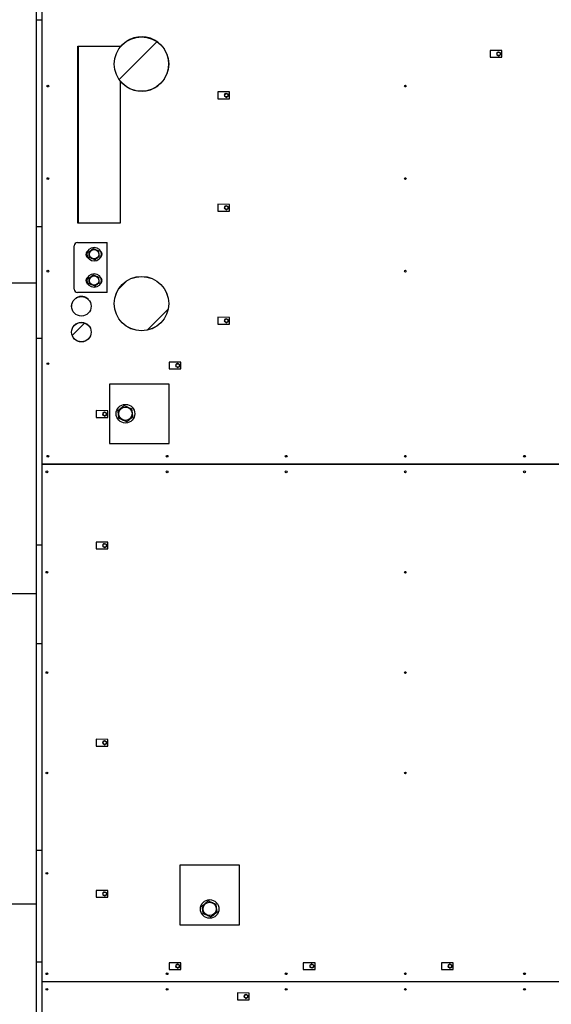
# Model space of a CAD drawing. Header units: millimetres. Extents: x 0 to 841, y 0 to 594.
# Tile 5 of 84: x 253 to 287, y 133 to 196. Entities that reach past the tile are written whole.
import ezdxf

# ---------------------------------------------------------------- set-up
doc = ezdxf.new("R2010")
doc.units = ezdxf.units.MM
doc.layers.add('TRAIT-FINS', color=9, linetype='Continuous')
doc.layers.add('TRAIT-FORT', color=4, linetype='Continuous', lineweight=25)

msp = doc.modelspace()

# ---------------------------------------------------------------- hatches: boundary and pattern name
at = {"layer": 'TRAIT-FINS'}
h = msp.add_hatch(dxfattribs=at)
h.set_pattern_fill('ANSI31', color=9, angle=3e-322, style=0)
edge = h.paths.add_edge_path(flags=0)
edge.add_arc((261.114, 193.311), 1.751, 0, 360)
h = msp.add_hatch(dxfattribs=at)
h.set_pattern_fill('ANSI31', color=9, angle=3e-322, style=0)
edge = h.paths.add_edge_path(flags=0)
edge.add_arc((261.114, 177.881), 1.751, 0, 360)
h = msp.add_hatch(dxfattribs=at)
h.set_pattern_fill('ANSI31', color=9, angle=3e-322, style=0)
edge = h.paths.add_edge_path(flags=0)
edge.add_arc((257.244, 177.711), 0.63, 0, 360)
h = msp.add_hatch(dxfattribs=at)
h.set_pattern_fill('ANSI31', color=9, angle=3e-322, style=0)
edge = h.paths.add_edge_path(flags=0)
edge.add_arc((257.244, 176.045), 0.63, 0, 360)

# ---------------------------------------------------------------- linework, layer by layer
at = {"layer": 'TRAIT-FORT', "color": 4, "linetype": 'Continuous', "lineweight": 25}
for p, q in [((254.692, 204.216), (254.692, 167.553)), ((254.35, 179.221), (254.35, 199.221)), ((254.35, 196.154), (254.692, 196.154)), ((257.026, 194.473), (259.738, 194.473)), ((257.026, 183.057), (257.026, 194.473)), ((257.033, 194.473), (257.033, 183.057)), ((259.738, 194.473), (259.738, 194.4)), ((259.738, 194.4), (259.738, 194.393)), ((283.546, 194.189), (283.546, 193.748)), ((284.304, 194.18), (283.546, 194.189)), ((284.304, 193.748), (284.304, 194.18)), ((283.546, 193.748), (284.304, 193.748)), ((259.738, 192.228), (259.738, 183.057)), ((266.024, 191.524), (266.024, 191.083)), ((266.782, 191.515), (266.024, 191.524)), ((266.024, 191.083), (266.782, 191.083)), ((266.782, 191.083), (266.782, 191.515)), ((266.024, 184.281), (266.024, 183.84)), ((266.782, 184.272), (266.024, 184.281)), ((266.782, 183.84), (266.782, 184.272)), ((266.024, 183.84), (266.782, 183.84)), ((254.692, 182.821), (254.35, 182.821)), ((259.738, 183.057), (257.026, 183.057)), ((256.789, 178.817), (256.789, 181.611)), ((257.001, 181.822), (258.906, 181.822)), ((258.906, 178.605), (258.906, 181.822)), ((234.35, 179.221), (254.35, 179.221)), ((254.35, 159.221), (254.35, 179.221)), ((258.906, 178.605), (257.001, 178.605)), ((256.619, 177.793), (256.615, 177.716)), ((256.615, 177.716), (256.615, 177.694)), ((266.024, 177.004), (266.024, 176.563)), ((266.782, 176.995), (266.024, 177.004)), ((266.782, 176.563), (266.782, 176.995)), ((266.024, 176.563), (266.782, 176.563)), ((254.35, 175.654), (254.692, 175.654)), ((262.891, 174.119), (262.891, 173.678)), ((263.649, 174.11), (262.891, 174.119)), ((263.649, 173.678), (263.649, 174.11)), ((262.891, 173.678), (263.649, 173.678)), ((262.898, 172.704), (259.065, 172.704)), ((259.065, 172.704), (259.065, 168.871)), ((262.898, 168.871), (262.898, 172.704)), ((258.194, 170.989), (258.194, 170.549)), ((258.952, 170.981), (258.194, 170.989)), ((258.952, 170.549), (258.952, 170.981)), ((258.194, 170.549), (258.952, 170.549)), ((259.065, 168.871), (262.898, 168.871)), ((254.692, 167.553), (321.692, 167.553)), ((254.692, 167.553), (254.692, 167.546)), ((254.692, 167.546), (254.692, 134.22)), ((254.692, 167.546), (321.692, 167.546)), ((258.194, 162.523), (258.194, 162.082)), ((258.952, 162.514), (258.194, 162.523)), ((258.952, 162.082), (258.952, 162.514)), ((254.692, 162.321), (254.35, 162.321)), ((258.194, 162.082), (258.952, 162.082)), ((234.35, 159.221), (254.35, 159.221)), ((254.35, 139.221), (254.35, 159.221)), ((254.35, 155.988), (254.692, 155.988)), ((258.194, 149.823), (258.194, 149.383)), ((258.952, 149.814), (258.194, 149.823)), ((258.952, 149.383), (258.952, 149.814)), ((258.194, 149.383), (258.952, 149.383)), ((254.692, 142.654), (254.35, 142.654)), ((267.42, 141.706), (263.587, 141.706)), ((263.587, 141.706), (263.587, 137.873)), ((267.42, 137.873), (267.42, 141.706)), ((258.194, 140.087), (258.194, 139.646)), ((258.952, 140.078), (258.194, 140.087)), ((258.194, 139.646), (258.952, 139.646)), ((258.952, 139.646), (258.952, 140.078)), ((234.35, 139.221), (254.35, 139.221)), ((254.35, 119.221), (254.35, 139.221)), ((263.587, 137.873), (267.42, 137.873)), ((254.35, 135.488), (254.692, 135.488)), ((262.891, 135.43), (262.891, 134.99)), ((263.649, 135.421), (262.891, 135.43)), ((263.649, 134.99), (263.649, 135.421)), ((271.526, 135.43), (271.526, 134.99)), ((272.284, 135.421), (271.526, 135.43)), ((272.284, 134.99), (272.284, 135.421)), ((280.419, 135.43), (280.419, 134.99)), ((281.176, 135.421), (280.419, 135.43)), ((281.176, 134.99), (281.176, 135.421)), ((262.891, 134.99), (263.649, 134.99)), ((271.526, 134.99), (272.284, 134.99)), ((280.419, 134.99), (281.176, 134.99)), ((254.692, 134.22), (321.692, 134.22)), ((254.692, 134.22), (254.692, 134.213)), ((254.692, 134.213), (321.692, 134.213)), ((254.692, 134.213), (254.692, 103.883)), ((268.047, 133.472), (267.29, 133.481)), ((267.29, 133.481), (267.29, 133.041)), ((268.047, 133.041), (268.047, 133.472)), ((267.29, 133.041), (268.047, 133.041))]:
    msp.add_line(p, q, dxfattribs=at)
for centre, radius in [((261.114, 193.311), 1.751), ((284.093, 193.969), 0.111), ((255.092, 191.895), 0.0567), ((278.092, 191.895), 0.0567), ((266.571, 191.304), 0.111), ((255.092, 185.935), 0.0567), ((278.092, 185.935), 0.0567), ((266.571, 184.06), 0.111), ((258.064, 181.063), 0.45), ((258.064, 181.063), 0.301), ((255.092, 179.974), 0.0567), ((258.064, 179.368), 0.45), ((258.064, 179.368), 0.301), ((261.115, 177.886), 1.751), ((261.114, 177.881), 1.751), ((278.092, 179.974), 0.0567), ((257.244, 177.711), 0.63), ((257.244, 176.05), 0.63), ((257.244, 176.045), 0.63), ((266.571, 176.783), 0.111), ((255.092, 174.014), 0.0567), ((263.438, 173.899), 0.111), ((260.081, 170.792), 0.6), ((258.741, 170.769), 0.111), ((260.081, 170.792), 0.428), ((255.092, 168.053), 0.0567), ((262.759, 168.053), 0.0567), ((270.426, 168.053), 0.0567), ((278.092, 168.053), 0.0567), ((285.759, 168.053), 0.0567), ((255.026, 167.046), 0.0567), ((262.759, 167.046), 0.0567), ((270.426, 167.046), 0.0567), ((278.092, 167.046), 0.0567), ((285.759, 167.046), 0.0567), ((258.741, 162.303), 0.111), ((255.026, 160.581), 0.0567), ((278.092, 160.581), 0.0567), ((255.026, 154.116), 0.0567), ((278.092, 154.116), 0.0567), ((258.741, 149.603), 0.111), ((255.026, 147.65), 0.0567), ((278.092, 147.65), 0.0567), ((255.026, 141.185), 0.0567), ((258.741, 139.867), 0.111), ((265.5, 138.892), 0.6), ((265.5, 138.892), 0.428), ((263.438, 135.21), 0.111), ((272.073, 135.21), 0.111), ((280.966, 135.21), 0.111), ((255.026, 134.72), 0.0567), ((262.759, 134.72), 0.0567), ((270.426, 134.72), 0.0567), ((278.092, 134.72), 0.0567), ((285.759, 134.72), 0.0567), ((255.026, 133.713), 0.0567), ((262.759, 133.713), 0.0567), ((267.837, 133.261), 0.111), ((270.426, 133.713), 0.0567), ((278.092, 133.713), 0.0567), ((285.759, 133.713), 0.0567)]:
    msp.add_circle(centre, radius, dxfattribs=at)
for centre, radius, start, end in [((261.115, 193.317), 1.751, 218.18513, 141.81487), ((257.001, 181.611), 0.212, 90.00017, 179.99983), ((257.805, 181.06), 0.265, 120.75111, 240.99264), ((258.313, 181.06), 0.265, 301.10386, 57.764), ((257.805, 179.367), 0.265, 120.47028, 240.73719), ((258.313, 179.367), 0.265, 301.38469, 58.09993), ((257.001, 178.817), 0.212, 180.00017, 269.99983), ((257.244, 177.716), 0.63, 42.60191, 121.20111)]:
    msp.add_arc(centre, radius, start, end, dxfattribs=at)
for points, knots in [([(284.093, 194.104), (284.073, 194.091), (284.034, 194.069), (283.995, 194.047), (283.977, 194.036)], [0, 0, 0, 0, 0.534903, 1, 1, 1, 1]), ([(284.093, 194.104), (284.114, 194.091), (284.153, 194.069), (284.192, 194.047), (284.21, 194.036)], [0, 0, 0, 0, 0.534903, 1, 1, 1, 1]), ([(283.977, 194.036), (283.977, 194.019), (283.977, 193.979), (283.977, 193.933), (283.977, 193.906), (283.977, 193.901)], [0, 0, 0, 0, 0.385107, 0.894037, 1, 1, 1, 1]), ([(284.093, 193.834), (284.073, 193.846), (284.034, 193.869), (283.995, 193.891), (283.977, 193.901)], [0, 0, 0, 0, 0.534903, 1, 1, 1, 1]), ([(284.093, 193.834), (284.114, 193.846), (284.153, 193.869), (284.192, 193.891), (284.21, 193.901)], [0, 0, 0, 0, 0.534903, 1, 1, 1, 1]), ([(284.21, 194.036), (284.21, 194.019), (284.21, 193.979), (284.21, 193.933), (284.21, 193.906), (284.21, 193.901)], [0, 0, 0, 0, 0.385107, 0.894037, 1, 1, 1, 1]), ([(266.571, 191.438), (266.55, 191.426), (266.511, 191.404), (266.473, 191.381), (266.455, 191.371)], [0, 0, 0, 0, 0.534903, 1, 1, 1, 1]), ([(266.455, 191.371), (266.455, 191.354), (266.455, 191.314), (266.455, 191.268), (266.455, 191.241), (266.455, 191.236)], [0, 0, 0, 0, 0.385086, 0.895845, 1, 1, 1, 1]), ([(266.571, 191.169), (266.55, 191.181), (266.511, 191.203), (266.473, 191.226), (266.455, 191.236)], [0, 0, 0, 0, 0.534903, 1, 1, 1, 1]), ([(266.571, 191.438), (266.592, 191.426), (266.631, 191.404), (266.67, 191.381), (266.688, 191.371)], [0, 0, 0, 0, 0.534903, 1, 1, 1, 1]), ([(266.571, 191.169), (266.592, 191.181), (266.631, 191.203), (266.67, 191.226), (266.688, 191.236)], [0, 0, 0, 0, 0.534903, 1, 1, 1, 1]), ([(266.688, 191.371), (266.688, 191.354), (266.688, 191.314), (266.688, 191.268), (266.688, 191.241), (266.688, 191.236)], [0, 0, 0, 0, 0.385086, 0.895845, 1, 1, 1, 1]), ([(266.571, 184.195), (266.55, 184.183), (266.511, 184.161), (266.473, 184.138), (266.455, 184.128)], [0, 0, 0, 0, 0.534903, 1, 1, 1, 1]), ([(266.455, 184.128), (266.455, 184.111), (266.455, 184.071), (266.455, 184.025), (266.455, 183.998), (266.455, 183.993)], [0, 0, 0, 0, 0.385086, 0.895845, 1, 1, 1, 1]), ([(266.571, 183.926), (266.55, 183.938), (266.511, 183.96), (266.473, 183.983), (266.455, 183.993)], [0, 0, 0, 0, 0.534903, 1, 1, 1, 1]), ([(266.571, 184.195), (266.592, 184.183), (266.631, 184.161), (266.67, 184.138), (266.688, 184.128)], [0, 0, 0, 0, 0.534903, 1, 1, 1, 1]), ([(266.571, 183.926), (266.592, 183.938), (266.631, 183.96), (266.67, 183.983), (266.688, 183.993)], [0, 0, 0, 0, 0.534903, 1, 1, 1, 1]), ([(266.688, 184.128), (266.688, 184.111), (266.688, 184.071), (266.688, 184.025), (266.688, 183.998), (266.688, 183.993)], [0, 0, 0, 0, 0.385086, 0.895845, 1, 1, 1, 1]), ([(258.019, 181.426), (257.993, 181.407), (257.942, 181.369), (257.866, 181.311), (257.794, 181.256), (257.749, 181.223), (257.727, 181.206)], [0, 0, 0, 0, 0.264624, 0.535208, 0.765319, 1, 1, 1, 1]), ([(258.019, 181.426), (258.048, 181.414), (258.107, 181.389), (258.195, 181.352), (258.278, 181.317), (258.33, 181.295), (258.355, 181.284)], [0, 0, 0, 0, 0.264642, 0.534997, 0.765323, 1, 1, 1, 1]), ([(257.772, 180.843), (257.766, 180.889), (257.757, 180.966), (257.743, 181.076), (257.734, 181.151), (257.728, 181.194), (257.727, 181.206)], [0, 0, 0, 0, 0.38614, 0.63839, 0.897054, 1, 1, 1, 1]), ([(258.109, 180.7), (258.08, 180.713), (258.021, 180.738), (257.933, 180.775), (257.849, 180.81), (257.798, 180.832), (257.772, 180.843)], [0, 0, 0, 0, 0.264601, 0.5349152, 0.7652058, 1, 1, 1, 1]), ([(258.109, 180.7), (258.134, 180.72), (258.185, 180.758), (258.261, 180.816), (258.334, 180.87), (258.378, 180.904), (258.401, 180.921)], [0, 0, 0, 0, 0.264624, 0.534796, 0.765319, 1, 1, 1, 1]), ([(258.401, 180.921), (258.395, 180.967), (258.385, 181.044), (258.372, 181.155), (258.362, 181.229), (258.357, 181.272), (258.355, 181.284)], [0, 0, 0, 0, 0.386148, 0.638369, 0.897715, 1, 1, 1, 1]), ([(258.019, 179.731), (257.993, 179.712), (257.942, 179.673), (257.866, 179.616), (257.794, 179.561), (257.749, 179.528), (257.727, 179.511)], [0, 0, 0, 0, 0.264525, 0.534869, 0.765421, 1, 1, 1, 1]), ([(257.772, 179.148), (257.766, 179.194), (257.757, 179.271), (257.743, 179.381), (257.734, 179.456), (257.728, 179.499), (257.727, 179.511)], [0, 0, 0, 0, 0.386135, 0.638382, 0.897733, 1, 1, 1, 1]), ([(258.019, 179.731), (258.048, 179.719), (258.107, 179.694), (258.194, 179.657), (258.278, 179.622), (258.329, 179.6), (258.355, 179.589)], [0, 0, 0, 0, 0.264493, 0.5350721, 0.7653611, 1, 1, 1, 1]), ([(258.401, 179.226), (258.395, 179.272), (258.385, 179.349), (258.371, 179.46), (258.362, 179.534), (258.357, 179.577), (258.355, 179.589)], [0, 0, 0, 0, 0.386394, 0.63881, 0.897665, 1, 1, 1, 1]), ([(258.109, 179.005), (258.08, 179.018), (258.021, 179.043), (257.933, 179.08), (257.849, 179.115), (257.798, 179.137), (257.772, 179.148)], [0, 0, 0, 0, 0.264755, 0.534912, 0.76536, 1, 1, 1, 1]), ([(258.109, 179.005), (258.134, 179.025), (258.185, 179.064), (258.261, 179.121), (258.334, 179.176), (258.378, 179.209), (258.401, 179.226)], [0, 0, 0, 0, 0.264822, 0.535057, 0.765516, 1, 1, 1, 1]), ([(266.571, 176.918), (266.55, 176.906), (266.511, 176.884), (266.473, 176.861), (266.455, 176.851)], [0, 0, 0, 0, 0.534903, 1, 1, 1, 1]), ([(266.455, 176.851), (266.455, 176.834), (266.455, 176.794), (266.455, 176.748), (266.455, 176.721), (266.455, 176.716)], [0, 0, 0, 0, 0.385444, 0.895748, 1, 1, 1, 1]), ([(266.571, 176.649), (266.55, 176.661), (266.511, 176.683), (266.473, 176.706), (266.455, 176.716)], [0, 0, 0, 0, 0.534903, 1, 1, 1, 1]), ([(266.571, 176.918), (266.592, 176.906), (266.631, 176.884), (266.67, 176.861), (266.688, 176.851)], [0, 0, 0, 0, 0.534903, 1, 1, 1, 1]), ([(266.571, 176.649), (266.592, 176.661), (266.631, 176.683), (266.67, 176.706), (266.688, 176.716)], [0, 0, 0, 0, 0.534903, 1, 1, 1, 1]), ([(266.688, 176.851), (266.688, 176.834), (266.688, 176.794), (266.688, 176.748), (266.688, 176.721), (266.688, 176.716)], [0, 0, 0, 0, 0.385444, 0.895748, 1, 1, 1, 1]), ([(263.438, 174.033), (263.418, 174.021), (263.379, 173.999), (263.34, 173.976), (263.322, 173.966)], [0, 0, 0, 0, 0.534504, 1, 1, 1, 1]), ([(263.322, 173.966), (263.322, 173.949), (263.322, 173.909), (263.322, 173.863), (263.322, 173.836), (263.322, 173.831)], [0, 0, 0, 0, 0.385444, 0.895748, 1, 1, 1, 1]), ([(263.438, 173.764), (263.418, 173.776), (263.379, 173.799), (263.34, 173.821), (263.322, 173.831)], [0, 0, 0, 0, 0.534504, 1, 1, 1, 1]), ([(263.438, 174.033), (263.459, 174.021), (263.498, 173.999), (263.537, 173.976), (263.555, 173.966)], [0, 0, 0, 0, 0.534903, 1, 1, 1, 1]), ([(263.438, 173.764), (263.459, 173.776), (263.498, 173.799), (263.537, 173.821), (263.555, 173.831)], [0, 0, 0, 0, 0.534903, 1, 1, 1, 1]), ([(263.555, 173.966), (263.555, 173.949), (263.555, 173.909), (263.555, 173.863), (263.555, 173.836), (263.555, 173.831)], [0, 0, 0, 0, 0.385444, 0.895748, 1, 1, 1, 1]), ([(260.017, 171.308), (259.981, 171.281), (259.908, 171.226), (259.801, 171.144), (259.698, 171.066), (259.635, 171.019), (259.603, 170.994)], [0, 0, 0, 0, 0.264626, 0.534899, 0.765368, 1, 1, 1, 1]), ([(260.017, 171.308), (260.059, 171.29), (260.143, 171.255), (260.267, 171.202), (260.386, 171.152), (260.459, 171.121), (260.496, 171.106)], [0, 0, 0, 0, 0.264644, 0.53492, 0.765294, 1, 1, 1, 1]), ([(258.741, 170.904), (258.72, 170.892), (258.681, 170.869), (258.643, 170.847), (258.624, 170.837)], [0, 0, 0, 0, 0.534903, 1, 1, 1, 1]), ([(258.624, 170.837), (258.624, 170.82), (258.624, 170.78), (258.624, 170.733), (258.624, 170.706), (258.624, 170.702)], [0, 0, 0, 0, 0.385097, 0.894941, 1, 1, 1, 1]), ([(258.741, 170.635), (258.72, 170.647), (258.681, 170.669), (258.643, 170.691), (258.624, 170.702)], [0, 0, 0, 0, 0.534689, 1, 1, 1, 1]), ([(258.741, 170.904), (258.762, 170.892), (258.801, 170.869), (258.84, 170.847), (258.858, 170.837)], [0, 0, 0, 0, 0.534903, 1, 1, 1, 1]), ([(258.741, 170.635), (258.762, 170.647), (258.801, 170.669), (258.84, 170.691), (258.858, 170.702)], [0, 0, 0, 0, 0.534689, 1, 1, 1, 1]), ([(258.858, 170.837), (258.858, 170.82), (258.858, 170.78), (258.858, 170.733), (258.858, 170.706), (258.858, 170.702)], [0, 0, 0, 0, 0.385097, 0.894941, 1, 1, 1, 1]), ([(259.667, 170.479), (259.663, 170.511), (259.655, 170.577), (259.641, 170.688), (259.625, 170.812), (259.612, 170.917), (259.605, 170.978), (259.603, 170.994)], [0, 0, 0, 0, 0.19314, 0.388381, 0.640697, 0.899633, 1, 1, 1, 1]), ([(260.56, 170.59), (260.556, 170.623), (260.548, 170.688), (260.534, 170.799), (260.519, 170.923), (260.505, 171.028), (260.498, 171.089), (260.496, 171.106)], [0, 0, 0, 0, 0.193128, 0.388387, 0.640691, 0.899646, 1, 1, 1, 1]), ([(260.145, 170.277), (260.104, 170.294), (260.02, 170.33), (259.895, 170.382), (259.777, 170.432), (259.704, 170.463), (259.667, 170.479)], [0, 0, 0, 0, 0.264672, 0.534978, 0.765377, 1, 1, 1, 1]), ([(260.145, 170.277), (260.181, 170.304), (260.254, 170.359), (260.362, 170.44), (260.465, 170.518), (260.528, 170.566), (260.56, 170.59)], [0, 0, 0, 0, 0.264625, 0.534898, 0.765462, 1, 1, 1, 1]), ([(258.741, 162.437), (258.72, 162.425), (258.681, 162.403), (258.643, 162.38), (258.624, 162.37)], [0, 0, 0, 0, 0.534903, 1, 1, 1, 1]), ([(258.624, 162.37), (258.624, 162.353), (258.624, 162.313), (258.624, 162.267), (258.624, 162.24), (258.624, 162.235)], [0, 0, 0, 0, 0.385444, 0.895748, 1, 1, 1, 1]), ([(258.741, 162.437), (258.762, 162.425), (258.801, 162.403), (258.84, 162.38), (258.858, 162.37)], [0, 0, 0, 0, 0.534903, 1, 1, 1, 1]), ([(258.858, 162.37), (258.858, 162.353), (258.858, 162.313), (258.858, 162.267), (258.858, 162.24), (258.858, 162.235)], [0, 0, 0, 0, 0.385444, 0.895748, 1, 1, 1, 1]), ([(258.741, 162.168), (258.72, 162.18), (258.681, 162.202), (258.643, 162.225), (258.624, 162.235)], [0, 0, 0, 0, 0.534903, 1, 1, 1, 1]), ([(258.741, 162.168), (258.762, 162.18), (258.801, 162.202), (258.84, 162.225), (258.858, 162.235)], [0, 0, 0, 0, 0.534903, 1, 1, 1, 1]), ([(258.741, 149.737), (258.72, 149.725), (258.681, 149.703), (258.643, 149.68), (258.624, 149.67)], [0, 0, 0, 0, 0.534442, 1, 1, 1, 1]), ([(258.741, 149.737), (258.762, 149.725), (258.801, 149.703), (258.84, 149.68), (258.858, 149.67)], [0, 0, 0, 0, 0.534442, 1, 1, 1, 1]), ([(258.624, 149.67), (258.624, 149.653), (258.624, 149.613), (258.624, 149.567), (258.624, 149.54), (258.624, 149.535)], [0, 0, 0, 0, 0.385454, 0.894844, 1, 1, 1, 1]), ([(258.741, 149.468), (258.72, 149.48), (258.681, 149.502), (258.643, 149.525), (258.624, 149.535)], [0, 0, 0, 0, 0.534903, 1, 1, 1, 1]), ([(258.741, 149.468), (258.762, 149.48), (258.801, 149.502), (258.84, 149.525), (258.858, 149.535)], [0, 0, 0, 0, 0.534903, 1, 1, 1, 1]), ([(258.858, 149.67), (258.858, 149.653), (258.858, 149.613), (258.858, 149.567), (258.858, 149.54), (258.858, 149.535)], [0, 0, 0, 0, 0.385454, 0.894844, 1, 1, 1, 1]), ([(258.741, 140.001), (258.72, 139.989), (258.681, 139.967), (258.643, 139.944), (258.624, 139.934)], [0, 0, 0, 0, 0.534903, 1, 1, 1, 1]), ([(258.624, 139.934), (258.624, 139.917), (258.624, 139.877), (258.624, 139.831), (258.624, 139.804), (258.624, 139.799)], [0, 0, 0, 0, 0.385444, 0.895748, 1, 1, 1, 1]), ([(258.741, 139.732), (258.72, 139.744), (258.681, 139.766), (258.643, 139.789), (258.624, 139.799)], [0, 0, 0, 0, 0.534903, 1, 1, 1, 1]), ([(258.741, 140.001), (258.762, 139.989), (258.801, 139.967), (258.84, 139.944), (258.858, 139.934)], [0, 0, 0, 0, 0.534903, 1, 1, 1, 1]), ([(258.741, 139.732), (258.762, 139.744), (258.801, 139.766), (258.84, 139.789), (258.858, 139.799)], [0, 0, 0, 0, 0.534903, 1, 1, 1, 1]), ([(258.858, 139.934), (258.858, 139.917), (258.858, 139.877), (258.858, 139.831), (258.858, 139.804), (258.858, 139.799)], [0, 0, 0, 0, 0.385444, 0.895748, 1, 1, 1, 1]), ([(265.436, 139.407), (265.4, 139.38), (265.327, 139.325), (265.219, 139.243), (265.116, 139.166), (265.053, 139.118), (265.021, 139.094)], [0, 0, 0, 0, 0.264615, 0.535072, 0.765429, 1, 1, 1, 1]), ([(265.086, 138.578), (265.081, 138.611), (265.073, 138.676), (265.06, 138.787), (265.044, 138.911), (265.031, 139.016), (265.023, 139.077), (265.021, 139.094)], [0, 0, 0, 0, 0.193316, 0.388292, 0.640553, 0.89967, 1, 1, 1, 1]), ([(265.436, 139.407), (265.477, 139.39), (265.561, 139.354), (265.686, 139.301), (265.805, 139.251), (265.878, 139.22), (265.914, 139.205)], [0, 0, 0, 0, 0.264604, 0.535028, 0.765447, 1, 1, 1, 1]), ([(265.979, 138.689), (265.975, 138.722), (265.966, 138.787), (265.953, 138.898), (265.937, 139.022), (265.924, 139.128), (265.917, 139.188), (265.914, 139.205)], [0, 0, 0, 0, 0.193129, 0.38815, 0.640455, 0.899646, 1, 1, 1, 1]), ([(265.564, 138.376), (265.523, 138.393), (265.439, 138.429), (265.314, 138.481), (265.195, 138.532), (265.122, 138.563), (265.086, 138.578)], [0, 0, 0, 0, 0.264587, 0.535028, 0.765448, 1, 1, 1, 1]), ([(265.564, 138.376), (265.6, 138.403), (265.673, 138.458), (265.781, 138.54), (265.884, 138.617), (265.947, 138.665), (265.979, 138.689)], [0, 0, 0, 0, 0.264578, 0.534996, 0.76532, 1, 1, 1, 1]), ([(263.438, 135.344), (263.418, 135.332), (263.379, 135.31), (263.34, 135.287), (263.322, 135.277)], [0, 0, 0, 0, 0.534289, 1, 1, 1, 1]), ([(263.322, 135.277), (263.322, 135.26), (263.322, 135.22), (263.322, 135.174), (263.322, 135.147), (263.322, 135.142)], [0, 0, 0, 0, 0.385097, 0.894941, 1, 1, 1, 1]), ([(263.438, 135.075), (263.418, 135.087), (263.379, 135.11), (263.34, 135.132), (263.322, 135.142)], [0, 0, 0, 0, 0.534504, 1, 1, 1, 1]), ([(263.438, 135.344), (263.459, 135.332), (263.498, 135.31), (263.537, 135.287), (263.555, 135.277)], [0, 0, 0, 0, 0.534689, 1, 1, 1, 1]), ([(263.438, 135.075), (263.459, 135.087), (263.498, 135.109), (263.537, 135.132), (263.555, 135.142)], [0, 0, 0, 0, 0.534903, 1, 1, 1, 1]), ([(263.555, 135.277), (263.555, 135.26), (263.555, 135.22), (263.555, 135.174), (263.555, 135.147), (263.555, 135.142)], [0, 0, 0, 0, 0.385097, 0.894941, 1, 1, 1, 1]), ([(272.073, 135.344), (272.052, 135.332), (272.013, 135.31), (271.975, 135.287), (271.956, 135.277)], [0, 0, 0, 0, 0.534289, 1, 1, 1, 1]), ([(271.956, 135.277), (271.956, 135.26), (271.956, 135.22), (271.956, 135.174), (271.956, 135.147), (271.956, 135.142)], [0, 0, 0, 0, 0.385097, 0.894941, 1, 1, 1, 1]), ([(272.073, 135.075), (272.052, 135.087), (272.013, 135.11), (271.975, 135.132), (271.956, 135.142)], [0, 0, 0, 0, 0.534504, 1, 1, 1, 1]), ([(272.073, 135.344), (272.094, 135.332), (272.133, 135.31), (272.172, 135.287), (272.19, 135.277)], [0, 0, 0, 0, 0.534689, 1, 1, 1, 1]), ([(272.073, 135.075), (272.094, 135.087), (272.133, 135.109), (272.172, 135.132), (272.19, 135.142)], [0, 0, 0, 0, 0.534903, 1, 1, 1, 1]), ([(272.19, 135.277), (272.19, 135.26), (272.19, 135.22), (272.19, 135.174), (272.19, 135.147), (272.19, 135.142)], [0, 0, 0, 0, 0.385097, 0.894941, 1, 1, 1, 1]), ([(280.966, 135.344), (280.945, 135.332), (280.906, 135.31), (280.867, 135.287), (280.849, 135.277)], [0, 0, 0, 0, 0.534689, 1, 1, 1, 1]), ([(280.849, 135.277), (280.849, 135.26), (280.849, 135.22), (280.849, 135.174), (280.849, 135.147), (280.849, 135.142)], [0, 0, 0, 0, 0.385097, 0.894941, 1, 1, 1, 1]), ([(280.966, 135.075), (280.945, 135.087), (280.906, 135.109), (280.867, 135.132), (280.849, 135.142)], [0, 0, 0, 0, 0.534903, 1, 1, 1, 1]), ([(280.966, 135.344), (280.986, 135.332), (281.025, 135.31), (281.064, 135.287), (281.082, 135.277)], [0, 0, 0, 0, 0.534289, 1, 1, 1, 1]), ([(280.966, 135.075), (280.986, 135.087), (281.025, 135.11), (281.064, 135.132), (281.082, 135.142)], [0, 0, 0, 0, 0.534504, 1, 1, 1, 1]), ([(281.082, 135.277), (281.082, 135.26), (281.082, 135.22), (281.082, 135.174), (281.082, 135.147), (281.082, 135.142)], [0, 0, 0, 0, 0.385097, 0.894941, 1, 1, 1, 1]), ([(267.837, 133.395), (267.816, 133.383), (267.777, 133.361), (267.738, 133.338), (267.72, 133.328)], [0, 0, 0, 0, 0.534504, 1, 1, 1, 1]), ([(267.72, 133.328), (267.72, 133.311), (267.72, 133.271), (267.72, 133.225), (267.72, 133.198), (267.72, 133.193)], [0, 0, 0, 0, 0.385444, 0.895748, 1, 1, 1, 1]), ([(267.837, 133.126), (267.816, 133.138), (267.777, 133.161), (267.738, 133.183), (267.72, 133.193)], [0, 0, 0, 0, 0.534504, 1, 1, 1, 1]), ([(267.837, 133.395), (267.858, 133.383), (267.897, 133.361), (267.935, 133.338), (267.953, 133.328)], [0, 0, 0, 0, 0.534903, 1, 1, 1, 1]), ([(267.837, 133.126), (267.858, 133.138), (267.897, 133.161), (267.935, 133.183), (267.953, 133.193)], [0, 0, 0, 0, 0.534903, 1, 1, 1, 1]), ([(267.953, 133.328), (267.953, 133.311), (267.953, 133.271), (267.953, 133.225), (267.953, 133.198), (267.953, 133.193)], [0, 0, 0, 0, 0.385444, 0.895748, 1, 1, 1, 1])]:
    msp.add_open_spline(points, degree=3, knots=knots, dxfattribs=at)

doc.saveas('drawing.dxf')
